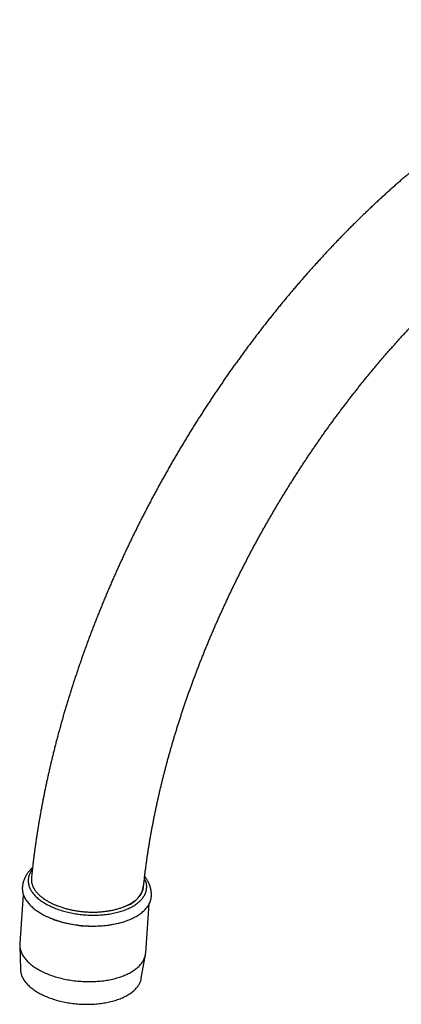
# Model space of a CAD drawing. Header units: millimetres. Extents: x 8 to 823, y 12 to 831.
# Tile 5 of 20: x 604 to 671, y 216 to 392. Entities that reach past the tile are written whole.
import ezdxf

# ---------------------------------------------------------------- set-up
doc = ezdxf.new("R2010")
doc.units = ezdxf.units.MM

msp = doc.modelspace()

# ---------------------------------------------------------------- linework, layer by layer
at = {"color": 7, "linetype": 'Continuous', "lineweight": 30}
for p, q in [((604.2, 235.9), (603.56, 227.16)), ((625.98, 225.53), (626.61, 234.28)), ((603.56, 226.84), (603.68, 222.55)), ((625.19, 220.99), (625.94, 225.21))]:
    msp.add_line(p, q, dxfattribs=at)
at = {"color": 7, "linetype": 'Continuous', "lineweight": 30, "flags": 128}
for points in [[(605.8, 240.37), (605.74, 240.29), (605.64, 240.16), (605.56, 240.03), (605.48, 239.89), (605.4, 239.75), (605.34, 239.62), (605.28, 239.48), (605.22, 239.34), (605.18, 239.2), (605.14, 239.05), (605.11, 238.91), (605.09, 238.77), (605.07, 238.62), (605.06, 238.48), (605.06, 238.33), (605.07, 238.19), (605.08, 238.04), (605.1, 237.9), (605.13, 237.75), (605.16, 237.6), (605.2, 237.46), (605.25, 237.31), (605.31, 237.17), (605.37, 237.02), (605.44, 236.88), (605.52, 236.73), (605.6, 236.59), (605.69, 236.45), (605.79, 236.31), (605.89, 236.17), (606, 236.03), (606.12, 235.89), (606.24, 235.75), (606.37, 235.62), (606.51, 235.49), (606.65, 235.35), (606.8, 235.22), (606.96, 235.1), (607.12, 234.97), (607.28, 234.84), (607.45, 234.72), (607.63, 234.6), (607.82, 234.48), (608, 234.37), (608.2, 234.25), (608.4, 234.14), (608.6, 234.03), (608.81, 233.93), (609.02, 233.82), (609.24, 233.72), (609.46, 233.63), (609.69, 233.53), (609.92, 233.44), (610.15, 233.35), (610.39, 233.26), (610.63, 233.18), (610.88, 233.1), (611.13, 233.02), (611.38, 232.95)], [(611.38, 232.95), (611.63, 232.88), (611.89, 232.81), (612.15, 232.75), (612.41, 232.69), (612.68, 232.64), (612.94, 232.58), (613.21, 232.53), (613.48, 232.49), (613.75, 232.45), (614.02, 232.41), (614.3, 232.38), (614.57, 232.35), (614.85, 232.32), (615.12, 232.3), (615.4, 232.28), (615.67, 232.26), (615.95, 232.25), (616.22, 232.24), (616.5, 232.24), (616.77, 232.24), (617.05, 232.24), (617.32, 232.25), (617.59, 232.26), (617.86, 232.27), (618.13, 232.29), (618.4, 232.32), (618.66, 232.34), (618.93, 232.37), (619.19, 232.41), (619.45, 232.44), (619.7, 232.49), (619.95, 232.53), (620.2, 232.58), (620.45, 232.63), (620.69, 232.69), (620.93, 232.75), (621.17, 232.81), (621.4, 232.88), (621.63, 232.95), (621.86, 233.02), (622.08, 233.09), (622.29, 233.17), (622.5, 233.26), (622.71, 233.34), (622.91, 233.43), (623.11, 233.52), (623.3, 233.62), (623.48, 233.72), (623.66, 233.82), (623.84, 233.92), (624.01, 234.02), (624.17, 234.13), (624.33, 234.24), (624.48, 234.36), (624.63, 234.47), (624.77, 234.59), (624.9, 234.71), (625.03, 234.83), (625.15, 234.96), (625.26, 235.09), (625.37, 235.21), (625.47, 235.34), (625.56, 235.48), (625.65, 235.61), (625.73, 235.74), (625.8, 235.88), (625.87, 236.02), (625.93, 236.16), (625.98, 236.3), (626.03, 236.44), (626.06, 236.58), (626.09, 236.72), (626.12, 236.87), (626.13, 237.01), (626.14, 237.16), (626.14, 237.3), (626.14, 237.45), (626.13, 237.59), (626.11, 237.74), (626.08, 237.88), (626.04, 238.03), (626, 238.18), (625.95, 238.32), (625.9, 238.47), (625.84, 238.61), (625.77, 238.76), (625.75, 238.79)], [(604.03, 237.19), (604.02, 237.09), (604.02, 236.94), (604.03, 236.78), (604.04, 236.62), (604.06, 236.46), (604.09, 236.3), (604.13, 236.14), (604.17, 235.98), (604.23, 235.82), (604.29, 235.66), (604.36, 235.51), (604.43, 235.35), (604.51, 235.19), (604.61, 235.04), (604.7, 234.88), (604.81, 234.73), (604.92, 234.58), (605.04, 234.43), (605.17, 234.28), (605.31, 234.13), (605.45, 233.98), (605.6, 233.83), (605.75, 233.69), (605.91, 233.55), (606.08, 233.41), (606.26, 233.27), (606.44, 233.14), (606.63, 233), (606.82, 232.87), (607.02, 232.74), (607.22, 232.62), (607.44, 232.49), (607.65, 232.37), (607.87, 232.25), (608.1, 232.14), (608.33, 232.02), (608.57, 231.92), (608.81, 231.81), (609.06, 231.71), (609.31, 231.6), (609.57, 231.51), (609.83, 231.41), (610.09, 231.32), (610.36, 231.24), (610.63, 231.15), (610.9, 231.07)], [(610.9, 231.07), (611.18, 231), (611.46, 230.93), (611.74, 230.86), (612.02, 230.79), (612.31, 230.73), (612.6, 230.67), (612.89, 230.62), (613.19, 230.57), (613.48, 230.53), (613.78, 230.49), (614.08, 230.45), (614.37, 230.41), (614.67, 230.39), (614.97, 230.36), (615.27, 230.34), (615.57, 230.32), (615.88, 230.31), (616.18, 230.3), (616.47, 230.3), (616.77, 230.3), (617.07, 230.3), (617.37, 230.31), (617.67, 230.32), (617.96, 230.34), (618.25, 230.36), (618.54, 230.38), (618.83, 230.41), (619.12, 230.44), (619.4, 230.48), (619.68, 230.52), (619.96, 230.57), (620.24, 230.62), (620.51, 230.67), (620.78, 230.73), (621.04, 230.79), (621.3, 230.85), (621.56, 230.92), (621.81, 230.99), (622.06, 231.07), (622.31, 231.15), (622.55, 231.23), (622.78, 231.32), (623.01, 231.41), (623.24, 231.5), (623.45, 231.6), (623.67, 231.7), (623.88, 231.8), (624.08, 231.91), (624.28, 232.02), (624.47, 232.13), (624.65, 232.24), (624.83, 232.36), (625, 232.48), (625.17, 232.61), (625.32, 232.73), (625.48, 232.86), (625.62, 232.99), (625.76, 233.12), (625.89, 233.26), (626.01, 233.4), (626.13, 233.54), (626.24, 233.68), (626.34, 233.82), (626.44, 233.97), (626.52, 234.12), (626.6, 234.26), (626.68, 234.41), (626.74, 234.56), (626.8, 234.72), (626.85, 234.87), (626.89, 235.03), (626.92, 235.18), (626.95, 235.34), (626.96, 235.49), (626.97, 235.53)], [(603.56, 227.16), (603.56, 227.12), (603.56, 226.97), (603.56, 226.81), (603.57, 226.66), (603.58, 226.5), (603.61, 226.35), (603.64, 226.19), (603.68, 226.04), (603.73, 225.88), (603.79, 225.73), (603.85, 225.57), (603.92, 225.42), (604, 225.26), (604.08, 225.11), (604.18, 224.96), (604.28, 224.81), (604.38, 224.66), (604.5, 224.51), (604.62, 224.36), (604.75, 224.22), (604.88, 224.07), (605.02, 223.93), (605.17, 223.79), (605.33, 223.65), (605.49, 223.51), (605.66, 223.38), (605.83, 223.24), (606.01, 223.11), (606.2, 222.98), (606.39, 222.86), (606.59, 222.73), (606.79, 222.61), (607, 222.49), (607.22, 222.37), (607.44, 222.26), (607.66, 222.15), (607.89, 222.04), (608.12, 221.93), (608.36, 221.83), (608.61, 221.73), (608.85, 221.63), (609.1, 221.54), (609.36, 221.45), (609.62, 221.37), (609.88, 221.28), (610.15, 221.2), (610.42, 221.13), (610.69, 221.05), (610.96, 220.99), (611.24, 220.92), (611.52, 220.86), (611.8, 220.8), (612.09, 220.75), (612.37, 220.7), (612.66, 220.65), (612.95, 220.61), (613.24, 220.57), (613.53, 220.54), (613.82, 220.51), (614.12, 220.48), (614.41, 220.46), (614.7, 220.44), (615, 220.42), (615.29, 220.41), (615.58, 220.41), (615.87, 220.41), (616.17, 220.41), (616.46, 220.41), (616.75, 220.42), (617.04, 220.44), (617.32, 220.46), (617.61, 220.48), (617.89, 220.5), (618.17, 220.53), (618.45, 220.57), (618.73, 220.61), (619, 220.65), (619.27, 220.69), (619.54, 220.74), (619.8, 220.8), (620.06, 220.86), (620.32, 220.92), (620.57, 220.98), (620.82, 221.05), (621.07, 221.12), (621.31, 221.2), (621.54, 221.28), (621.77, 221.36), (622, 221.45), (622.22, 221.54), (622.44, 221.63), (622.65, 221.73), (622.86, 221.83), (623.06, 221.93), (623.25, 222.03), (623.44, 222.14), (623.63, 222.25), (623.8, 222.37), (623.97, 222.48), (624.14, 222.6), (624.3, 222.72), (624.45, 222.85), (624.59, 222.98), (624.73, 223.11), (624.86, 223.24), (624.99, 223.37), (625.1, 223.51), (625.21, 223.64), (625.32, 223.78), (625.41, 223.92), (625.5, 224.07), (625.58, 224.21), (625.66, 224.36), (625.72, 224.5), (625.78, 224.65), (625.84, 224.8), (625.88, 224.95), (625.92, 225.1), (625.94, 225.26), (625.96, 225.41), (625.98, 225.53)], [(603.68, 222.55), (603.68, 222.52), (603.69, 222.37), (603.71, 222.22), (603.73, 222.07), (603.77, 221.92), (603.8, 221.77), (603.85, 221.63), (603.9, 221.48), (603.96, 221.33), (604.03, 221.18), (604.11, 221.03), (604.19, 220.89), (604.28, 220.74), (604.37, 220.6), (604.48, 220.45), (604.59, 220.31), (604.7, 220.17), (604.83, 220.03), (604.96, 219.89), (605.09, 219.75), (605.24, 219.62), (605.38, 219.48), (605.54, 219.35), (605.7, 219.22), (605.87, 219.09), (606.04, 218.97), (606.22, 218.84), (606.41, 218.72), (606.6, 218.6), (606.79, 218.48), (606.99, 218.37), (607.2, 218.25), (607.41, 218.14), (607.63, 218.04), (607.85, 217.93), (608.07, 217.83), (608.3, 217.73), (608.54, 217.64), (608.77, 217.54), (609.01, 217.46), (609.26, 217.37), (609.51, 217.29), (609.76, 217.21), (610.02, 217.13), (610.28, 217.06), (610.54, 216.99), (610.8, 216.92), (611.07, 216.86), (611.34, 216.8), (611.61, 216.74), (611.88, 216.69), (612.16, 216.64), (612.43, 216.6), (612.71, 216.56), (612.99, 216.52), (613.27, 216.49), (613.55, 216.46), (613.83, 216.43), (614.11, 216.41), (614.39, 216.4), (614.68, 216.38), (614.96, 216.37), (615.24, 216.37), (615.52, 216.36), (615.8, 216.37), (616.08, 216.37), (616.36, 216.38), (616.64, 216.39), (616.91, 216.41), (617.19, 216.43), (617.46, 216.46), (617.73, 216.49), (618, 216.52), (618.26, 216.56), (618.52, 216.6), (618.78, 216.64), (619.04, 216.69), (619.3, 216.74), (619.55, 216.8), (619.79, 216.86), (620.04, 216.92), (620.28, 216.98), (620.51, 217.05), (620.74, 217.13), (620.97, 217.2), (621.19, 217.28), (621.41, 217.36), (621.62, 217.45), (621.83, 217.54), (622.04, 217.63), (622.23, 217.73), (622.43, 217.83), (622.61, 217.93), (622.8, 218.03), (622.97, 218.14), (623.14, 218.25), (623.31, 218.36), (623.46, 218.48), (623.62, 218.59), (623.76, 218.71), (623.9, 218.83), (624.03, 218.96), (624.16, 219.08), (624.28, 219.21), (624.39, 219.34), (624.5, 219.48), (624.6, 219.61), (624.69, 219.75), (624.78, 219.88), (624.85, 220.02), (624.92, 220.16), (624.99, 220.3), (625.05, 220.45), (625.09, 220.59), (625.14, 220.73), (625.17, 220.88), (625.19, 220.99)]]:
    msp.add_lwpolyline(points, dxfattribs=at)
at = {"color": 7, "linetype": 'Continuous', "lineweight": 30}
for centre, radius, start, end in [((621.25, 238.15), 4.41, 289.0154, 350.6858), ((615.32, 246.55), 16.11, 244.7465, 254.9242), ((616.46, 250.13), 19.87, 254.4439, 285.7005)]:
    msp.add_arc(centre, radius, start, end, dxfattribs=at)
for points, knots in [([(791.84, 322.09), (791.84, 322.22), (791.84, 322.58), (791.84, 323.17), (791.83, 323.87), (791.82, 324.57), (791.8, 325.27), (791.78, 325.96), (791.76, 326.65), (791.73, 327.34), (791.7, 328.03), (791.66, 328.72), (791.62, 329.4), (791.57, 330.08), (791.52, 330.76), (791.47, 331.44), (791.41, 332.11), (791.35, 332.78), (791.28, 333.45), (791.21, 334.12), (791.14, 334.78), (791.06, 335.45), (790.98, 336.11), (790.89, 336.76), (790.8, 337.42), (790.71, 338.07), (790.61, 338.72), (790.5, 339.37), (790.4, 340.01), (790.28, 340.65), (790.17, 341.29), (790.05, 341.93), (789.92, 342.56), (789.8, 343.19), (789.66, 343.82), (789.53, 344.44), (789.39, 345.06), (789.24, 345.68), (789.09, 346.29), (788.94, 346.91), (788.78, 347.51), (788.62, 348.12), (788.46, 348.72), (788.29, 349.32), (788.12, 349.92), (787.94, 350.51), (787.76, 351.1), (787.57, 351.68), (787.38, 352.27), (787.19, 352.85), (786.99, 353.42), (786.79, 353.99), (786.59, 354.56), (786.38, 355.13), (786.16, 355.69), (785.95, 356.25), (785.73, 356.8), (785.5, 357.35), (785.27, 357.9), (785.04, 358.44), (784.8, 358.98), (784.56, 359.52), (784.32, 360.05), (784.07, 360.58), (783.82, 361.1), (783.56, 361.62), (783.3, 362.14), (783.04, 362.65), (782.77, 363.16), (782.5, 363.66), (782.23, 364.16), (781.95, 364.66), (781.67, 365.15), (781.38, 365.64), (781.09, 366.12), (780.8, 366.6), (780.5, 367.08), (780.2, 367.55), (779.9, 368.02), (779.59, 368.48), (779.28, 368.94), (778.97, 369.39), (778.65, 369.84), (778.33, 370.29), (778.01, 370.73), (777.68, 371.17), (777.35, 371.6), (777.01, 372.03), (776.68, 372.46), (776.34, 372.88), (775.99, 373.29), (775.64, 373.7), (775.29, 374.11), (774.94, 374.51), (774.58, 374.91), (774.22, 375.31), (773.86, 375.69), (773.49, 376.08), (773.12, 376.46), (772.75, 376.84), (772.37, 377.21), (771.99, 377.57), (771.61, 377.94), (771.22, 378.29), (770.83, 378.65), (770.44, 379), (770.05, 379.34), (769.65, 379.68), (769.25, 380.01), (768.85, 380.35), (768.44, 380.67), (768.03, 380.99), (767.62, 381.31), (767.2, 381.62), (766.79, 381.93), (766.37, 382.23), (765.94, 382.53), (765.52, 382.82), (765.09, 383.11), (764.66, 383.4), (764.22, 383.68), (763.78, 383.95), (763.34, 384.22), (762.9, 384.49), (762.45, 384.75), (762.01, 385.01), (761.56, 385.26), (761.1, 385.51), (760.65, 385.75), (760.19, 385.99), (759.73, 386.22), (759.26, 386.45), (758.79, 386.67), (758.33, 386.89), (757.85, 387.1), (757.38, 387.31), (756.9, 387.51), (756.42, 387.71), (755.94, 387.91), (755.46, 388.1), (754.97, 388.28), (754.48, 388.46), (753.99, 388.64), (753.5, 388.81), (753, 388.98), (752.5, 389.14), (752, 389.29), (751.5, 389.44), (750.99, 389.59), (750.48, 389.73), (749.97, 389.87), (749.46, 390), (748.95, 390.12), (748.43, 390.25), (747.91, 390.36), (747.39, 390.47), (746.86, 390.58), (746.34, 390.68), (745.81, 390.78), (745.28, 390.87), (744.75, 390.96), (744.21, 391.04), (743.68, 391.11), (743.14, 391.18), (742.6, 391.25), (742.05, 391.31), (741.51, 391.37), (740.96, 391.42), (740.41, 391.46), (739.86, 391.51), (739.31, 391.54), (738.76, 391.57), (738.2, 391.6), (737.64, 391.62), (737.08, 391.63), (736.52, 391.64), (735.96, 391.65), (735.39, 391.65), (734.83, 391.64), (734.26, 391.63), (733.69, 391.61), (733.12, 391.59), (732.54, 391.57), (731.97, 391.54), (731.39, 391.5), (730.81, 391.46), (730.24, 391.41), (729.65, 391.36), (729.07, 391.3), (728.49, 391.24), (727.9, 391.17), (727.32, 391.1), (726.73, 391.02), (726.14, 390.93), (725.55, 390.85), (724.96, 390.75), (724.37, 390.65), (723.78, 390.55), (723.18, 390.44), (722.59, 390.32), (721.99, 390.2), (721.39, 390.08), (720.79, 389.95), (720.19, 389.81), (719.59, 389.67), (718.99, 389.53), (718.39, 389.38), (717.79, 389.22), (717.18, 389.06), (716.58, 388.89), (715.97, 388.72), (715.37, 388.55), (714.76, 388.36), (714.16, 388.18), (713.55, 387.99), (712.94, 387.79), (712.33, 387.59), (711.72, 387.38), (711.11, 387.17), (710.5, 386.95), (709.89, 386.73), (709.28, 386.5), (708.67, 386.27), (708.06, 386.04), (707.45, 385.8), (706.84, 385.55), (706.23, 385.3), (705.61, 385.04), (705, 384.78), (704.39, 384.51), (703.78, 384.24), (703.16, 383.97), (702.55, 383.69), (701.94, 383.4), (701.33, 383.11), (700.71, 382.82), (700.1, 382.52), (699.49, 382.22), (698.88, 381.91), (698.27, 381.59), (697.65, 381.28), (697.04, 380.95), (696.43, 380.63), (695.82, 380.3), (695.21, 379.96), (694.6, 379.62), (693.99, 379.27), (693.38, 378.92), (692.77, 378.57), (692.16, 378.21), (691.55, 377.85), (690.94, 377.48), (690.34, 377.11), (689.73, 376.73), (689.12, 376.35), (688.52, 375.96), (687.91, 375.57), (687.31, 375.18), (686.7, 374.78), (686.1, 374.38), (685.5, 373.97), (684.89, 373.56), (684.29, 373.15), (683.69, 372.73), (683.09, 372.3), (682.49, 371.88), (681.9, 371.44), (681.3, 371.01), (680.7, 370.57), (680.11, 370.13), (679.51, 369.68), (678.92, 369.23), (678.32, 368.77), (677.73, 368.31), (677.14, 367.85), (676.55, 367.38), (675.96, 366.91), (675.38, 366.43), (674.79, 365.95), (674.2, 365.47), (673.62, 364.98), (673.04, 364.49), (672.45, 363.99), (671.87, 363.5), (671.29, 362.99), (670.72, 362.49), (670.14, 361.98), (669.56, 361.47), (668.99, 360.95), (668.42, 360.43), (667.84, 359.9), (667.27, 359.38), (666.71, 358.85), (666.14, 358.31), (665.57, 357.77), (665.01, 357.23), (664.44, 356.69), (663.88, 356.14), (663.32, 355.59), (662.76, 355.03), (662.21, 354.47), (661.65, 353.91), (661.1, 353.34), (660.54, 352.78), (659.99, 352.2), (659.44, 351.63), (658.9, 351.05), (658.35, 350.47), (657.81, 349.89), (657.27, 349.3), (656.73, 348.71), (656.19, 348.11), (655.65, 347.52), (655.11, 346.92), (654.58, 346.31), (654.05, 345.71), (653.52, 345.1), (652.99, 344.49), (652.47, 343.87), (651.94, 343.26), (651.42, 342.63), (650.9, 342.01), (650.39, 341.39), (649.87, 340.76), (649.36, 340.13), (648.84, 339.49), (648.34, 338.85), (647.83, 338.21), (647.32, 337.57), (646.82, 336.93), (646.32, 336.28), (645.82, 335.63), (645.32, 334.98), (644.83, 334.32), (644.34, 333.67), (643.85, 333.01), (643.36, 332.34), (642.87, 331.68), (642.39, 331.01), (641.91, 330.34), (641.43, 329.67), (640.96, 329), (640.48, 328.32), (640.01, 327.64), (639.54, 326.96), (639.08, 326.28), (638.61, 325.59), (638.15, 324.91), (637.69, 324.22), (637.24, 323.53), (636.78, 322.83), (636.33, 322.14), (635.88, 321.44), (635.44, 320.74), (634.99, 320.04), (634.55, 319.34), (634.11, 318.63), (633.68, 317.92), (633.25, 317.22), (632.82, 316.5), (632.39, 315.79), (631.96, 315.08), (631.54, 314.36), (631.12, 313.65), (630.7, 312.93), (630.29, 312.21), (629.88, 311.48), (629.47, 310.76), (629.07, 310.04), (628.66, 309.31), (628.26, 308.58), (627.87, 307.85), (627.47, 307.12), (627.08, 306.39), (626.7, 305.65), (626.31, 304.92), (625.93, 304.18), (625.55, 303.45), (625.17, 302.71), (624.8, 301.97), (624.43, 301.23), (624.06, 300.48), (623.7, 299.74), (623.34, 299), (622.98, 298.25), (622.63, 297.5), (622.28, 296.76), (621.93, 296.01), (621.58, 295.26), (621.24, 294.51), (620.9, 293.76), (620.57, 293.01), (620.23, 292.25), (619.9, 291.5), (619.58, 290.75), (619.26, 289.99), (618.94, 289.23), (618.62, 288.48), (618.31, 287.72), (618, 286.96), (617.69, 286.21), (617.39, 285.45), (617.09, 284.69), (616.79, 283.93), (616.5, 283.17), (616.21, 282.41), (615.92, 281.65), (615.64, 280.89), (615.36, 280.12), (615.09, 279.36), (614.81, 278.6), (614.55, 277.84), (614.28, 277.07), (614.02, 276.31), (613.76, 275.55), (613.51, 274.78), (613.25, 274.02), (613.01, 273.26), (612.76, 272.5), (612.52, 271.73), (612.28, 270.97), (612.05, 270.21), (611.82, 269.44), (611.59, 268.68), (611.37, 267.92), (611.15, 267.15), (610.94, 266.39), (610.73, 265.63), (610.52, 264.87), (610.31, 264.11), (610.11, 263.34), (609.91, 262.58), (609.72, 261.82), (609.53, 261.06), (609.35, 260.3), (609.16, 259.54), (608.98, 258.78), (608.81, 258.03), (608.64, 257.27), (608.47, 256.51), (608.31, 255.75), (608.15, 255), (607.99, 254.24), (607.84, 253.49), (607.69, 252.74), (607.55, 251.98), (607.41, 251.23), (607.27, 250.48), (607.14, 249.73), (607.01, 248.98), (606.88, 248.23), (606.76, 247.48), (606.65, 246.74), (606.53, 245.99), (606.42, 245.25), (606.32, 244.5), (606.21, 243.76), (606.12, 243.02), (606.02, 242.28), (605.93, 241.54), (605.85, 240.8), (605.77, 240.07), (605.7, 239.42), (605.66, 239.02), (605.64, 238.86)], [0, 0, 0, 0, 0.001175, 0.003386, 0.005597, 0.007809, 0.010021, 0.012232, 0.014444, 0.016655, 0.018867, 0.021078, 0.02329, 0.025501, 0.027712, 0.029923, 0.032134, 0.034345, 0.036555, 0.038765, 0.040975, 0.043185, 0.045394, 0.047602, 0.049811, 0.052019, 0.054226, 0.056433, 0.058639, 0.060845, 0.06305, 0.065255, 0.067458, 0.069661, 0.071864, 0.074065, 0.076265, 0.078465, 0.080663, 0.082861, 0.085057, 0.087253, 0.089447, 0.09164, 0.093832, 0.096022, 0.098211, 0.100399, 0.102585, 0.10477, 0.106954, 0.109135, 0.111315, 0.113494, 0.11567, 0.117845, 0.120019, 0.12219, 0.124359, 0.126527, 0.128692, 0.130856, 0.133017, 0.135177, 0.137334, 0.139489, 0.141642, 0.143793, 0.145941, 0.148087, 0.150231, 0.152373, 0.154512, 0.156649, 0.158783, 0.160915, 0.163045, 0.165172, 0.167297, 0.16942, 0.17154, 0.173657, 0.175772, 0.177885, 0.179996, 0.182104, 0.184209, 0.186313, 0.188414, 0.190513, 0.192609, 0.194703, 0.196795, 0.198885, 0.200973, 0.203058, 0.205142, 0.207223, 0.209302, 0.21138, 0.213456, 0.215529, 0.217601, 0.219672, 0.22174, 0.223808, 0.225873, 0.227937, 0.23, 0.232061, 0.234121, 0.23618, 0.238238, 0.240295, 0.24235, 0.244405, 0.246459, 0.248513, 0.250565, 0.252617, 0.254669, 0.25672, 0.258771, 0.260821, 0.262872, 0.264922, 0.266972, 0.269023, 0.271073, 0.273124, 0.275175, 0.277226, 0.279278, 0.28133, 0.283383, 0.285436, 0.287491, 0.289546, 0.291602, 0.293659, 0.295717, 0.297776, 0.299837, 0.301899, 0.303962, 0.306027, 0.308093, 0.31016, 0.312229, 0.3143, 0.316373, 0.318447, 0.320524, 0.322602, 0.324682, 0.326764, 0.328848, 0.330934, 0.333022, 0.335113, 0.337205, 0.3393, 0.341397, 0.343496, 0.345598, 0.347702, 0.349808, 0.351917, 0.354028, 0.356141, 0.358257, 0.360375, 0.362495, 0.364618, 0.366743, 0.368871, 0.371001, 0.373134, 0.375269, 0.377406, 0.379545, 0.381687, 0.383831, 0.385977, 0.388126, 0.390277, 0.39243, 0.394585, 0.396742, 0.398902, 0.401063, 0.403227, 0.405392, 0.407559, 0.409729, 0.4119, 0.414073, 0.416247, 0.418424, 0.420602, 0.422782, 0.424963, 0.427146, 0.42933, 0.431516, 0.433704, 0.435892, 0.438082, 0.440273, 0.442466, 0.444659, 0.446854, 0.44905, 0.451247, 0.453445, 0.455644, 0.457843, 0.460044, 0.462245, 0.464447, 0.46665, 0.468854, 0.471058, 0.473263, 0.475469, 0.477675, 0.479881, 0.482088, 0.484296, 0.486504, 0.488712, 0.49092, 0.493129, 0.495339, 0.497548, 0.499758, 0.501968, 0.504178, 0.506388, 0.508598, 0.510809, 0.513019, 0.51523, 0.51744, 0.519651, 0.521861, 0.524072, 0.526283, 0.528493, 0.530704, 0.532914, 0.535124, 0.537334, 0.539544, 0.541754, 0.543964, 0.546173, 0.548382, 0.550592, 0.552801, 0.555009, 0.557218, 0.559426, 0.561634, 0.563842, 0.56605, 0.568257, 0.570464, 0.572671, 0.574878, 0.577084, 0.57929, 0.581496, 0.583701, 0.585906, 0.588111, 0.590316, 0.59252, 0.594724, 0.596928, 0.599132, 0.601335, 0.603538, 0.605741, 0.607943, 0.610145, 0.612347, 0.614548, 0.616749, 0.61895, 0.621151, 0.623351, 0.625551, 0.627751, 0.629951, 0.63215, 0.634349, 0.636547, 0.638746, 0.640944, 0.643142, 0.645339, 0.647537, 0.649734, 0.651931, 0.654127, 0.656324, 0.65852, 0.660716, 0.662911, 0.665107, 0.667302, 0.669497, 0.671691, 0.673886, 0.67608, 0.678274, 0.680468, 0.682662, 0.684855, 0.687048, 0.689241, 0.691434, 0.693627, 0.695819, 0.698012, 0.700204, 0.702396, 0.704588, 0.706779, 0.708971, 0.711162, 0.713353, 0.715544, 0.717735, 0.719926, 0.722117, 0.724307, 0.726498, 0.728688, 0.730878, 0.733068, 0.735258, 0.737448, 0.739638, 0.741827, 0.744017, 0.746207, 0.748396, 0.750585, 0.752775, 0.754964, 0.757153, 0.759342, 0.761531, 0.76372, 0.765909, 0.768098, 0.770287, 0.772476, 0.774665, 0.776854, 0.779043, 0.781231, 0.78342, 0.785609, 0.787798, 0.789987, 0.792175, 0.794364, 0.796553, 0.798742, 0.800931, 0.80312, 0.805309, 0.807498, 0.809687, 0.811876, 0.814066, 0.816255, 0.818444, 0.820634, 0.822823, 0.825013, 0.827202, 0.829392, 0.831582, 0.833772, 0.835962, 0.838152, 0.840342, 0.842533, 0.844723, 0.846914, 0.849104, 0.851295, 0.853486, 0.855677, 0.857869, 0.86006, 0.862252, 0.864443, 0.866635, 0.868827, 0.87102, 0.873212, 0.875405, 0.877598, 0.87979, 0.881984, 0.884177, 0.886371, 0.888564, 0.890758, 0.892953, 0.895147, 0.897342, 0.899536, 0.901732, 0.903927, 0.906122, 0.908318, 0.910514, 0.912711, 0.914907, 0.917104, 0.919301, 0.921498, 0.923696, 0.925894, 0.928092, 0.93029, 0.932489, 0.934688, 0.936887, 0.939086, 0.941286, 0.943486, 0.945686, 0.947887, 0.950088, 0.952289, 0.954491, 0.956693, 0.958895, 0.961097, 0.9633, 0.965503, 0.967706, 0.96991, 0.972113, 0.974318, 0.976522, 0.978727, 0.980932, 0.983137, 0.985343, 0.987549, 0.989755, 0.991962, 0.994169, 0.996376, 0.998583, 1, 1, 1, 1]), ([(625.58, 237.26), (625.58, 237.28), (625.61, 237.52), (625.66, 237.97), (625.73, 238.61), (625.8, 239.26), (625.88, 239.9), (625.96, 240.55), (626.05, 241.2), (626.14, 241.85), (626.23, 242.51), (626.33, 243.16), (626.43, 243.82), (626.54, 244.48), (626.64, 245.14), (626.76, 245.8), (626.87, 246.46), (626.99, 247.13), (627.11, 247.79), (627.24, 248.46), (627.37, 249.13), (627.5, 249.8), (627.64, 250.47), (627.78, 251.15), (627.92, 251.82), (628.07, 252.5), (628.22, 253.17), (628.37, 253.85), (628.53, 254.53), (628.69, 255.21), (628.86, 255.89), (629.02, 256.57), (629.2, 257.25), (629.37, 257.94), (629.55, 258.62), (629.73, 259.31), (629.92, 260), (630.11, 260.68), (630.3, 261.37), (630.5, 262.06), (630.7, 262.75), (630.9, 263.44), (631.11, 264.13), (631.32, 264.82), (631.53, 265.51), (631.75, 266.2), (631.97, 266.9), (632.19, 267.59), (632.42, 268.28), (632.65, 268.98), (632.89, 269.67), (633.12, 270.36), (633.36, 271.06), (633.61, 271.75), (633.85, 272.45), (634.11, 273.14), (634.36, 273.84), (634.62, 274.53), (634.88, 275.23), (635.14, 275.92), (635.41, 276.62), (635.68, 277.31), (635.95, 278.01), (636.23, 278.7), (636.51, 279.39), (636.79, 280.09), (637.08, 280.78), (637.37, 281.47), (637.66, 282.17), (637.96, 282.86), (638.26, 283.55), (638.56, 284.24), (638.86, 284.93), (639.17, 285.62), (639.48, 286.31), (639.8, 287), (640.12, 287.69), (640.44, 288.38), (640.76, 289.07), (641.09, 289.75), (641.42, 290.44), (641.75, 291.12), (642.08, 291.81), (642.42, 292.49), (642.76, 293.17), (643.11, 293.85), (643.46, 294.53), (643.81, 295.21), (644.16, 295.89), (644.51, 296.57), (644.87, 297.24), (645.23, 297.92), (645.6, 298.59), (645.96, 299.26), (646.33, 299.93), (646.7, 300.6), (647.08, 301.27), (647.46, 301.93), (647.84, 302.6), (648.22, 303.26), (648.6, 303.92), (648.99, 304.58), (649.38, 305.24), (649.77, 305.9), (650.17, 306.55), (650.57, 307.21), (650.97, 307.86), (651.37, 308.51), (651.78, 309.16), (652.18, 309.8), (652.59, 310.45), (653.01, 311.09), (653.42, 311.73), (653.84, 312.37), (654.26, 313.01), (654.68, 313.64), (655.1, 314.28), (655.53, 314.91), (655.96, 315.54), (656.39, 316.16), (656.82, 316.79), (657.26, 317.41), (657.69, 318.03), (658.13, 318.65), (658.57, 319.26), (659.02, 319.87), (659.46, 320.48), (659.91, 321.09), (660.36, 321.7), (660.81, 322.3), (661.26, 322.9), (661.72, 323.5), (662.18, 324.09), (662.64, 324.69), (663.1, 325.28), (663.56, 325.86), (664.02, 326.45), (664.49, 327.03), (664.96, 327.61), (665.43, 328.19), (665.9, 328.76), (666.37, 329.33), (666.84, 329.9), (667.32, 330.47), (667.8, 331.03), (668.28, 331.59), (668.76, 332.14), (669.24, 332.7), (669.72, 333.25), (670.21, 333.79), (670.7, 334.34), (671.18, 334.88), (671.67, 335.42), (672.16, 335.95), (672.66, 336.48), (673.15, 337.01), (673.64, 337.54), (674.14, 338.06), (674.64, 338.58), (675.13, 339.09), (675.63, 339.6), (676.13, 340.11), (676.63, 340.62), (677.14, 341.12), (677.64, 341.62), (678.14, 342.11), (678.65, 342.6), (679.16, 343.09), (679.66, 343.57), (680.17, 344.05), (680.68, 344.53), (681.19, 345), (681.7, 345.47), (682.21, 345.94), (682.72, 346.4), (683.24, 346.86), (683.75, 347.32), (684.26, 347.77), (684.78, 348.21), (685.29, 348.66), (685.81, 349.1), (686.33, 349.53), (686.84, 349.96), (687.36, 350.39), (687.88, 350.82), (688.4, 351.24), (688.91, 351.65), (689.43, 352.07), (689.95, 352.47), (690.47, 352.88), (690.99, 353.28), (691.51, 353.68), (692.03, 354.07), (692.55, 354.46), (693.07, 354.84), (693.59, 355.22), (694.11, 355.6), (694.63, 355.97), (695.15, 356.34), (695.67, 356.7), (696.2, 357.06), (696.72, 357.42), (697.24, 357.77), (697.76, 358.11), (698.28, 358.46), (698.8, 358.8), (699.32, 359.13), (699.84, 359.46), (700.36, 359.79), (700.87, 360.11), (701.39, 360.43), (701.91, 360.74), (702.43, 361.05), (702.95, 361.35), (703.46, 361.65), (703.98, 361.95), (704.49, 362.24), (705.01, 362.52), (705.52, 362.81), (706.04, 363.09), (706.55, 363.36), (707.07, 363.63), (707.58, 363.89), (708.09, 364.15), (708.6, 364.41), (709.11, 364.66), (709.62, 364.91), (710.13, 365.15), (710.63, 365.39), (711.14, 365.62), (711.65, 365.85), (712.15, 366.08), (712.65, 366.3), (713.16, 366.52), (713.66, 366.73), (714.16, 366.93), (714.66, 367.14), (715.16, 367.34), (715.65, 367.53), (716.15, 367.72), (716.64, 367.9), (717.14, 368.08), (717.63, 368.26), (718.12, 368.43), (718.61, 368.6), (719.1, 368.76), (719.59, 368.92), (720.07, 369.07), (720.56, 369.22), (721.04, 369.37), (721.52, 369.51), (722, 369.64), (722.48, 369.77), (722.96, 369.9), (723.44, 370.02), (723.91, 370.14), (724.38, 370.25), (724.86, 370.36), (725.33, 370.47), (725.79, 370.57), (726.26, 370.66), (726.73, 370.75), (727.19, 370.84), (727.65, 370.92), (728.11, 371), (728.57, 371.07), (729.03, 371.14), (729.48, 371.21), (729.94, 371.27), (730.39, 371.32), (730.84, 371.38), (731.29, 371.42), (731.73, 371.46), (732.18, 371.5), (732.62, 371.54), (733.06, 371.57), (733.5, 371.59), (733.94, 371.61), (734.38, 371.63), (734.81, 371.64), (735.24, 371.65), (735.67, 371.65), (736.1, 371.65), (736.53, 371.64), (736.96, 371.63), (737.38, 371.61), (737.8, 371.59), (738.22, 371.57), (738.64, 371.54), (739.06, 371.51), (739.47, 371.47), (739.88, 371.43), (740.29, 371.38), (740.7, 371.33), (741.11, 371.28), (741.52, 371.22), (741.92, 371.15), (742.32, 371.08), (742.72, 371.01), (743.12, 370.93), (743.52, 370.85), (743.91, 370.76), (744.31, 370.67), (744.7, 370.57), (745.09, 370.47), (745.47, 370.36), (745.86, 370.25), (746.24, 370.14), (746.62, 370.02), (747, 369.89), (747.38, 369.76), (747.76, 369.63), (748.13, 369.49), (748.5, 369.34), (748.87, 369.2), (749.24, 369.04), (749.6, 368.88), (749.97, 368.72), (750.33, 368.55), (750.68, 368.38), (751.04, 368.2), (751.39, 368.02), (751.74, 367.83), (752.09, 367.64), (752.44, 367.44), (752.78, 367.24), (753.12, 367.03), (753.46, 366.82), (753.8, 366.6), (754.13, 366.38), (754.46, 366.16), (754.78, 365.93), (755.11, 365.69), (755.43, 365.46), (755.74, 365.21), (756.06, 364.97), (756.37, 364.71), (756.68, 364.46), (756.98, 364.2), (757.29, 363.93), (757.58, 363.66), (757.88, 363.39), (758.17, 363.12), (758.46, 362.83), (758.75, 362.55), (759.03, 362.26), (759.31, 361.97), (759.59, 361.67), (759.86, 361.37), (760.13, 361.06), (760.4, 360.76), (760.66, 360.44), (760.93, 360.13), (761.18, 359.81), (761.44, 359.48), (761.69, 359.15), (761.94, 358.82), (762.19, 358.49), (762.43, 358.15), (762.67, 357.8), (762.91, 357.46), (763.14, 357.1), (763.37, 356.75), (763.6, 356.39), (763.82, 356.03), (764.04, 355.66), (764.26, 355.29), (764.48, 354.92), (764.69, 354.54), (764.9, 354.16), (765.11, 353.78), (765.31, 353.39), (765.51, 352.99), (765.71, 352.6), (765.91, 352.2), (766.1, 351.8), (766.29, 351.39), (766.47, 350.98), (766.66, 350.56), (766.84, 350.14), (767.01, 349.72), (767.19, 349.3), (767.36, 348.87), (767.53, 348.44), (767.69, 348), (767.85, 347.56), (768.01, 347.11), (768.17, 346.67), (768.32, 346.22), (768.47, 345.76), (768.61, 345.3), (768.76, 344.84), (768.9, 344.38), (769.04, 343.91), (769.17, 343.44), (769.3, 342.96), (769.43, 342.48), (769.55, 342), (769.67, 341.51), (769.79, 341.02), (769.91, 340.53), (770.02, 340.03), (770.13, 339.53), (770.23, 339.03), (770.34, 338.52), (770.43, 338.01), (770.53, 337.5), (770.62, 336.98), (770.71, 336.46), (770.8, 335.94), (770.88, 335.41), (770.96, 334.89), (771.03, 334.35), (771.11, 333.82), (771.18, 333.28), (771.24, 332.74), (771.3, 332.19), (771.36, 331.64), (771.42, 331.09), (771.47, 330.54), (771.52, 329.98), (771.57, 329.42), (771.61, 328.86), (771.65, 328.29), (771.68, 327.72), (771.71, 327.15), (771.74, 326.57), (771.77, 326), (771.79, 325.42), (771.81, 324.83), (771.82, 324.25), (771.83, 323.66), (771.84, 323.07), (771.84, 322.55), (771.84, 322.22), (771.84, 322.09)], [0, 0, 0, 0, 0.000243, 0.002512, 0.00478, 0.00705, 0.009319, 0.01159, 0.01386, 0.016131, 0.018402, 0.020674, 0.022946, 0.025218, 0.027491, 0.029765, 0.032038, 0.034312, 0.036587, 0.038862, 0.041137, 0.043413, 0.045689, 0.047965, 0.050242, 0.052519, 0.054797, 0.057075, 0.059353, 0.061632, 0.063911, 0.06619, 0.06847, 0.07075, 0.07303, 0.075311, 0.077592, 0.079874, 0.082155, 0.084438, 0.08672, 0.089003, 0.091286, 0.093569, 0.095853, 0.098137, 0.100421, 0.102706, 0.10499, 0.107275, 0.109561, 0.111847, 0.114132, 0.116419, 0.118705, 0.120992, 0.123279, 0.125566, 0.127853, 0.130141, 0.132429, 0.134717, 0.137005, 0.139293, 0.141582, 0.143871, 0.14616, 0.148449, 0.150738, 0.153028, 0.155318, 0.157608, 0.159898, 0.162188, 0.164478, 0.166769, 0.169059, 0.17135, 0.173641, 0.175932, 0.178223, 0.180514, 0.182806, 0.185097, 0.187388, 0.18968, 0.191972, 0.194263, 0.196555, 0.198847, 0.201139, 0.203431, 0.205723, 0.208015, 0.210307, 0.212599, 0.214891, 0.217184, 0.219476, 0.221768, 0.22406, 0.226352, 0.228644, 0.230937, 0.233229, 0.235521, 0.237813, 0.240105, 0.242397, 0.244689, 0.246981, 0.249272, 0.251564, 0.253856, 0.256147, 0.258439, 0.26073, 0.263021, 0.265313, 0.267604, 0.269895, 0.272186, 0.274476, 0.276767, 0.279057, 0.281348, 0.283638, 0.285928, 0.288218, 0.290508, 0.292797, 0.295087, 0.297376, 0.299665, 0.301954, 0.304242, 0.306531, 0.308819, 0.311107, 0.313395, 0.315682, 0.31797, 0.320257, 0.322544, 0.32483, 0.327117, 0.329403, 0.331689, 0.333974, 0.33626, 0.338545, 0.34083, 0.343114, 0.345398, 0.347682, 0.349966, 0.352249, 0.354532, 0.356815, 0.359097, 0.361379, 0.363661, 0.365942, 0.368223, 0.370504, 0.372785, 0.375065, 0.377344, 0.379624, 0.381903, 0.384181, 0.386459, 0.388737, 0.391015, 0.393292, 0.395568, 0.397845, 0.400121, 0.402396, 0.404671, 0.406946, 0.40922, 0.411494, 0.413768, 0.416041, 0.418314, 0.420586, 0.422858, 0.42513, 0.427401, 0.429671, 0.431942, 0.434212, 0.436481, 0.43875, 0.441019, 0.443287, 0.445555, 0.447822, 0.450089, 0.452356, 0.454622, 0.456888, 0.459154, 0.461419, 0.463684, 0.465948, 0.468212, 0.470476, 0.472739, 0.475002, 0.477265, 0.479527, 0.481789, 0.484051, 0.486312, 0.488573, 0.490834, 0.493095, 0.495355, 0.497616, 0.499876, 0.502135, 0.504395, 0.506655, 0.508914, 0.511173, 0.513432, 0.515692, 0.517951, 0.52021, 0.522469, 0.524728, 0.526987, 0.529247, 0.531506, 0.533766, 0.536026, 0.538286, 0.540546, 0.542807, 0.545068, 0.547329, 0.549591, 0.551854, 0.554117, 0.55638, 0.558644, 0.560909, 0.563175, 0.565442, 0.567709, 0.569977, 0.572247, 0.574517, 0.576789, 0.579062, 0.581336, 0.583612, 0.585889, 0.588167, 0.590448, 0.59273, 0.595014, 0.597299, 0.599587, 0.601877, 0.604169, 0.606464, 0.608761, 0.611061, 0.613363, 0.615668, 0.617976, 0.620287, 0.622602, 0.624919, 0.62724, 0.629565, 0.631894, 0.634226, 0.636562, 0.638903, 0.641247, 0.643597, 0.64595, 0.648309, 0.650672, 0.653041, 0.655414, 0.657793, 0.660178, 0.662568, 0.664963, 0.667365, 0.669772, 0.672186, 0.674605, 0.677031, 0.679463, 0.681902, 0.684347, 0.686798, 0.689256, 0.691721, 0.694191, 0.696669, 0.699152, 0.701642, 0.704138, 0.70664, 0.709148, 0.711662, 0.71418, 0.716704, 0.719233, 0.721766, 0.724304, 0.726845, 0.72939, 0.731937, 0.734487, 0.737039, 0.739593, 0.742148, 0.744703, 0.747258, 0.749813, 0.752366, 0.754918, 0.757468, 0.760015, 0.762559, 0.7651, 0.767636, 0.770169, 0.772697, 0.77522, 0.777738, 0.78025, 0.782757, 0.785258, 0.787753, 0.790242, 0.792724, 0.7952, 0.79767, 0.800133, 0.802589, 0.805039, 0.807483, 0.80992, 0.812351, 0.814776, 0.817194, 0.819606, 0.822012, 0.824412, 0.826807, 0.829196, 0.831579, 0.833957, 0.836329, 0.838697, 0.841059, 0.843417, 0.84577, 0.848118, 0.850462, 0.852802, 0.855137, 0.857469, 0.859797, 0.862121, 0.864442, 0.866759, 0.869073, 0.871383, 0.873691, 0.875996, 0.878298, 0.880598, 0.882895, 0.885189, 0.887481, 0.889772, 0.892059, 0.894345, 0.896629, 0.898912, 0.901192, 0.903471, 0.905749, 0.908025, 0.910299, 0.912573, 0.914845, 0.917116, 0.919386, 0.921655, 0.923923, 0.92619, 0.928456, 0.930722, 0.932987, 0.935251, 0.937515, 0.939778, 0.94204, 0.944303, 0.946565, 0.948826, 0.951087, 0.953348, 0.955609, 0.95787, 0.96013, 0.96239, 0.96465, 0.96691, 0.969171, 0.971431, 0.973691, 0.975951, 0.978211, 0.980471, 0.982732, 0.984992, 0.987253, 0.989514, 0.991775, 0.994036, 0.996297, 0.998559, 1, 1, 1, 1]), ([(605.84, 240.69), (605.8, 240.66), (605.73, 240.59), (605.61, 240.48), (605.48, 240.34), (605.35, 240.21), (605.23, 240.07), (605.12, 239.93), (605.01, 239.79), (604.91, 239.65), (604.81, 239.5), (604.72, 239.36), (604.64, 239.21), (604.56, 239.06), (604.48, 238.91), (604.41, 238.76), (604.35, 238.61), (604.29, 238.45), (604.24, 238.3), (604.19, 238.15), (604.15, 237.99), (604.12, 237.84), (604.09, 237.68), (604.06, 237.52), (604.04, 237.36), (604.03, 237.26), (604.03, 237.2), (604.03, 237.19)], [0, 0, 0, 0, 0.030608, 0.076103, 0.121284, 0.166132, 0.21063, 0.254769, 0.29854, 0.341942, 0.384975, 0.427647, 0.469965, 0.511943, 0.553596, 0.594941, 0.635999, 0.676791, 0.717341, 0.757671, 0.797808, 0.837778, 0.877606, 0.917319, 0.956944, 0.996509, 1, 1, 1, 1]), ([(605.64, 238.86), (605.64, 238.82), (605.63, 238.73), (605.62, 238.56), (605.63, 238.37), (605.66, 238.16), (605.69, 237.96), (605.75, 237.76), (605.81, 237.57), (605.88, 237.39), (605.95, 237.23), (606.02, 237.1), (606.1, 236.96), (606.2, 236.79), (606.33, 236.61), (606.48, 236.4), (606.65, 236.21), (606.82, 236.03), (607, 235.85), (607.17, 235.69), (607.34, 235.55), (607.49, 235.43), (607.65, 235.31), (607.84, 235.17), (608.07, 235.01), (608.34, 234.84), (608.61, 234.68), (608.88, 234.53), (609.15, 234.39), (609.41, 234.26), (609.65, 234.16), (609.87, 234.06), (610.09, 233.97), (610.35, 233.87), (610.67, 233.75), (611.02, 233.63), (611.36, 233.53), (611.7, 233.43), (612.04, 233.34), (612.35, 233.26), (612.64, 233.2), (612.89, 233.15), (613.15, 233.1), (613.46, 233.04), (613.82, 232.98), (614.21, 232.93), (614.59, 232.89), (614.96, 232.85), (615.32, 232.82), (615.66, 232.8), (615.96, 232.79), (616.22, 232.78), (616.49, 232.78), (616.8, 232.78), (617.17, 232.79), (617.56, 232.8), (617.93, 232.83), (618.29, 232.86), (618.64, 232.9), (618.96, 232.94), (619.24, 232.98), (619.49, 233.02), (619.73, 233.06), (620.02, 233.12), (620.34, 233.19), (620.69, 233.27), (621.02, 233.36), (621.32, 233.45), (621.62, 233.55), (621.88, 233.65), (622.11, 233.74), (622.31, 233.82), (622.51, 233.9), (622.74, 234.01), (622.99, 234.13), (623.25, 234.28), (623.49, 234.42), (623.71, 234.57), (623.92, 234.72), (624.1, 234.86), (624.26, 234.98), (624.39, 235.1), (624.51, 235.22), (624.65, 235.36), (624.8, 235.53), (624.95, 235.71), (625.08, 235.9), (625.19, 236.08), (625.29, 236.26), (625.36, 236.43), (625.42, 236.58), (625.47, 236.72), (625.51, 236.85), (625.55, 237.02), (625.57, 237.15), (625.58, 237.24), (625.58, 237.26)], [0, 0, 0, 0, 0.007984, 0.016511, 0.029743, 0.042997, 0.054701, 0.066404, 0.078171, 0.089939, 0.098437, 0.106936, 0.115459, 0.123982, 0.137205, 0.150452, 0.162148, 0.173845, 0.185605, 0.197365, 0.205859, 0.214352, 0.22287, 0.231388, 0.244606, 0.257846, 0.269538, 0.281229, 0.292984, 0.304739, 0.313229, 0.321719, 0.330232, 0.338746, 0.351963, 0.365202, 0.376892, 0.388581, 0.400335, 0.412089, 0.420577, 0.429065, 0.437578, 0.446091, 0.45931, 0.472552, 0.484245, 0.495937, 0.507693, 0.519449, 0.52794, 0.53643, 0.544944, 0.553459, 0.566685, 0.579933, 0.591632, 0.60333, 0.615092, 0.626854, 0.635349, 0.643843, 0.652362, 0.66088, 0.674114, 0.687371, 0.699076, 0.710782, 0.722551, 0.73432, 0.74282, 0.751319, 0.759843, 0.768367, 0.781607, 0.79487, 0.806581, 0.818292, 0.830067, 0.841841, 0.850345, 0.858849, 0.867377, 0.875905, 0.889147, 0.902411, 0.914123, 0.925836, 0.937612, 0.949388, 0.957893, 0.966398, 0.974927, 0.983456, 0.996693, 1, 1, 1, 1]), ([(626.97, 235.53), (626.97, 235.57), (626.98, 235.66), (626.98, 235.8), (626.98, 235.96), (626.98, 236.11), (626.96, 236.27), (626.95, 236.43), (626.93, 236.59), (626.9, 236.75), (626.87, 236.9), (626.83, 237.06), (626.79, 237.22), (626.74, 237.37), (626.69, 237.53), (626.63, 237.68), (626.56, 237.84), (626.49, 237.99), (626.42, 238.14), (626.34, 238.3), (626.25, 238.45), (626.16, 238.6), (626.06, 238.75), (625.96, 238.9), (625.87, 239.02), (625.81, 239.1), (625.79, 239.12)], [0, 0, 0, 0, 0.029194, 0.0703747, 0.1115561, 0.1527666, 0.1940345, 0.2353879, 0.2768548, 0.3184626, 0.3602383, 0.4022084, 0.4443983, 0.4868327, 0.5295347, 0.5725261, 0.6158269, 0.6594547, 0.7034249, 0.7477496, 0.7924381, 0.8374959, 0.8829246, 0.9287218, 0.974881, 1, 1, 1, 1])]:
    msp.add_open_spline(points, degree=3, knots=knots, dxfattribs=at)

doc.saveas('drawing.dxf')
